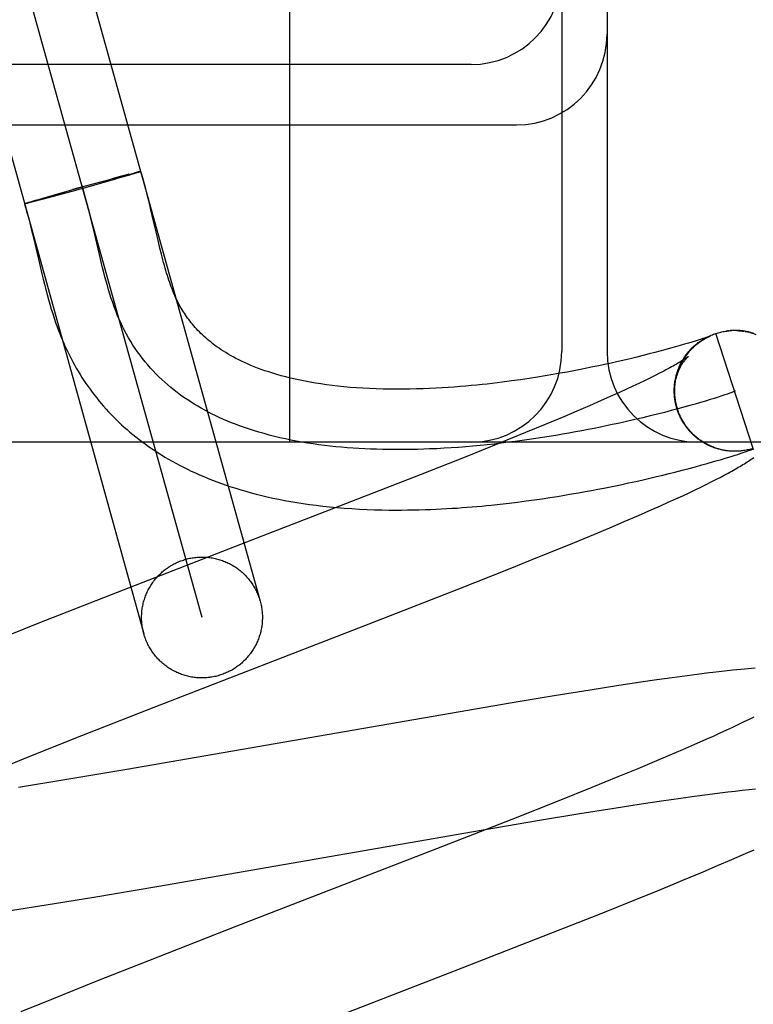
# Model space of a CAD drawing. Header units: inches. Extents: x 0 to 268, y 0 to 174.
# Tile 58 of 92: x 90.825 to 90.946, y 89.055 to 89.218. Entities that reach past the tile are written whole.
import ezdxf

# ---------------------------------------------------------------- set-up
doc = ezdxf.new("R2010")
doc.units = ezdxf.units.IN
doc.header["$LTSCALE"] = 14.749625
doc.header["$MEASUREMENT"] = 0
doc.linetypes.add('HIDDEN', pattern=[0.2, 0.1, -0.1])
doc.layers.add('DEFAULT_2', color=8, linetype='HIDDEN')

msp = doc.modelspace()

# ---------------------------------------------------------------- linework, layer by layer
at = {"layer": 'DEFAULT_2', "color": 8, "linetype": 'HIDDEN'}
for p, q in [((90.81387, 89.30483), (90.86477, 89.12178)), ((90.85514, 89.1191), (90.80424, 89.30214)), ((90.7946, 89.29947), (90.8455, 89.11642)), ((90.86969, 89.14812), (90.86969, 89.27312)), ((90.91469, 89.25812), (90.91469, 89.16312)), ((90.92219, 89.25812), (90.92219, 89.16312)), ((90.89969, 89.21062), (90.78969, 89.21062)), ((90.78969, 89.20062), (90.90719, 89.20062)), ((90.84302, 89.19245), (90.84185, 89.19214)), ((90.84311, 89.19232), (90.84206, 89.19201)), ((90.84294, 89.19242), (90.84361, 89.1926)), ((90.84375, 89.19251), (90.84311, 89.19232)), ((90.84358, 89.19259), (90.84399, 89.1927)), ((90.84411, 89.19262), (90.84366, 89.19248)), ((90.84422, 89.19275), (90.84397, 89.19269)), ((90.84435, 89.19269), (90.84403, 89.19259)), ((90.84444, 89.19281), (90.84422, 89.19275)), ((90.84448, 89.19273), (90.84427, 89.19267)), ((90.84457, 89.19284), (90.84439, 89.19279)), ((90.8446, 89.19277), (90.84448, 89.19273)), ((90.84462, 89.19285), (90.84452, 89.19282)), ((90.84471, 89.19281), (90.8446, 89.19277)), ((90.84473, 89.19287), (90.84462, 89.19285)), ((90.84475, 89.19282), (90.84466, 89.19279)), ((90.84477, 89.19288), (90.84469, 89.19286)), ((90.84481, 89.19289), (90.84473, 89.19287)), ((90.84485, 89.1929), (90.84478, 89.19288)), ((90.83727, 89.19089), (90.83372, 89.18991)), ((90.83756, 89.19073), (90.83398, 89.18973)), ((90.84083, 89.19165), (90.83539, 89.19012)), ((90.83711, 89.19085), (90.84009, 89.19166)), ((90.84196, 89.19217), (90.84004, 89.19165)), ((90.84206, 89.19201), (90.84033, 89.19151)), ((90.82878, 89.1885), (90.8311, 89.18917)), ((90.83074, 89.18907), (90.83532, 89.19036)), ((90.83417, 89.18978), (90.83109, 89.18894)), ((90.82583, 89.18761), (90.82588, 89.18763)), ((90.82586, 89.18762), (90.82592, 89.18764)), ((90.82589, 89.18763), (90.82596, 89.18765)), ((90.82593, 89.18764), (90.82601, 89.18767)), ((90.82598, 89.18766), (90.82606, 89.18769)), ((90.82606, 89.18769), (90.82617, 89.18772)), ((90.82619, 89.18765), (90.82608, 89.18762)), ((90.82614, 89.18771), (90.8263, 89.18776)), ((90.82633, 89.18768), (90.82617, 89.18764)), ((90.82626, 89.18775), (90.82648, 89.18782)), ((90.82651, 89.18773), (90.82629, 89.18767)), ((90.82644, 89.18781), (90.82673, 89.1879)), ((90.82677, 89.18779), (90.82648, 89.18772)), ((90.82669, 89.18788), (90.82712, 89.18801)), ((90.82716, 89.18789), (90.82673, 89.18778)), ((90.82706, 89.188), (90.82774, 89.1882)), ((90.82785, 89.18807), (90.82712, 89.18788)), ((90.82769, 89.18818), (90.82882, 89.18851)), ((90.8291, 89.1884), (90.82781, 89.18806)), ((90.83109, 89.18894), (90.82907, 89.18839)), ((90.84669, 89.18656), (90.84637, 89.1879)), ((90.84713, 89.18467), (90.84669, 89.18656)), ((90.8371, 89.18367), (90.83674, 89.18516)), ((90.84754, 89.18292), (90.84713, 89.18467)), ((90.82707, 89.18262), (90.82745, 89.18102)), ((90.83814, 89.17917), (90.8371, 89.18367)), ((90.84792, 89.18128), (90.84754, 89.18292)), ((90.82745, 89.18102), (90.82823, 89.17767)), ((90.84817, 89.18024), (90.84792, 89.18128)), ((90.84842, 89.17925), (90.84817, 89.18024)), ((90.82823, 89.17767), (90.82863, 89.17596)), ((90.8385, 89.17768), (90.83814, 89.17917)), ((90.94208, 89.16652), (90.94201, 89.16652)), ((90.94227, 89.16655), (90.94221, 89.16654)), ((90.94248, 89.16657), (90.94241, 89.16656)), ((90.94403, 89.16655), (90.94424, 89.16654)), ((90.94418, 89.16657), (90.94405, 89.16658)), ((90.94424, 89.16656), (90.94444, 89.16653)), ((90.94444, 89.16652), (90.94464, 89.16649)), ((90.94465, 89.16651), (90.94485, 89.16648)), ((90.94515, 89.16645), (90.94485, 89.16648)), ((90.94505, 89.16645), (90.94531, 89.16642)), ((90.93625, 89.16469), (90.93566, 89.16451)), ((90.93678, 89.16485), (90.93625, 89.16469)), ((90.93726, 89.165), (90.93678, 89.16485)), ((90.93767, 89.16513), (90.93726, 89.165)), ((90.93802, 89.16525), (90.93767, 89.16513)), ((90.93831, 89.16534), (90.93802, 89.16525)), ((90.9381, 89.16514), (90.93834, 89.16527)), ((90.93829, 89.16525), (90.93852, 89.16537)), ((90.93855, 89.16542), (90.93831, 89.16534)), ((90.93847, 89.16535), (90.9387, 89.16547)), ((90.93876, 89.1655), (90.93855, 89.16542)), ((90.93866, 89.16545), (90.93888, 89.16556)), ((90.93893, 89.16555), (90.93876, 89.1655)), ((90.93885, 89.16555), (90.93907, 89.16565)), ((90.93904, 89.16559), (90.93893, 89.16555)), ((90.93899, 89.16555), (90.93906, 89.16558)), ((90.93904, 89.16564), (90.93926, 89.16574)), ((90.93913, 89.16563), (90.93904, 89.16559)), ((90.9392, 89.16565), (90.93913, 89.16563)), ((90.93916, 89.16563), (90.93918, 89.16564)), ((90.93925, 89.16567), (90.9392, 89.16565)), ((90.9392, 89.16565), (90.93922, 89.16566)), ((90.93924, 89.16566), (90.93925, 89.16567)), ((90.93929, 89.16569), (90.93925, 89.16567)), ((90.93927, 89.16568), (90.93928, 89.16568)), ((90.93929, 89.16569), (90.9393, 89.16569)), ((90.9393, 89.16569), (90.9393, 89.16569)), ((90.93931, 89.16569), (90.93931, 89.16569)), ((90.93931, 89.16569), (90.93931, 89.16569)), ((90.9464, 89.14709), (90.94022, 89.16611)), ((90.93095, 89.16318), (90.9301, 89.16296)), ((90.93173, 89.16339), (90.93095, 89.16318)), ((90.93268, 89.16365), (90.93173, 89.16339)), ((90.93353, 89.16389), (90.93268, 89.16365)), ((90.93431, 89.16411), (90.93353, 89.16389)), ((90.93502, 89.16432), (90.93431, 89.16411)), ((90.93566, 89.16451), (90.93502, 89.16432)), ((90.92353, 89.16136), (90.92266, 89.16116)), ((90.92479, 89.16165), (90.92353, 89.16136)), ((90.92599, 89.16193), (90.92479, 89.16165)), ((90.92711, 89.1622), (90.92599, 89.16193)), ((90.92818, 89.16247), (90.92711, 89.1622)), ((90.92917, 89.16272), (90.92818, 89.16247)), ((90.9301, 89.16296), (90.92917, 89.16272)), ((90.91557, 89.15972), (90.91441, 89.15951)), ((90.91669, 89.15993), (90.91557, 89.15972)), ((90.91777, 89.16014), (90.91669, 89.15993)), ((90.91882, 89.16035), (90.91777, 89.16014)), ((90.91983, 89.16056), (90.91882, 89.16035)), ((90.92081, 89.16076), (90.91983, 89.16056)), ((90.92175, 89.16096), (90.92081, 89.16076)), ((90.92266, 89.16116), (90.92175, 89.16096)), ((90.93376, 89.15957), (90.93386, 89.1598)), ((90.93383, 89.15977), (90.93392, 89.15999)), ((90.9339, 89.15997), (90.93397, 89.16017)), ((90.9093, 89.15866), (90.90788, 89.15845)), ((90.91066, 89.15887), (90.9093, 89.15866)), ((90.91197, 89.15908), (90.91066, 89.15887)), ((90.91321, 89.1593), (90.91197, 89.15908)), ((90.91441, 89.15951), (90.91321, 89.1593)), ((90.92841, 89.15829), (90.92746, 89.15784)), ((90.9293, 89.15872), (90.92841, 89.15829)), ((90.93013, 89.15914), (90.9293, 89.15872)), ((90.9309, 89.15953), (90.93013, 89.15914)), ((90.9335, 89.15854), (90.93358, 89.1588)), ((90.93355, 89.15875), (90.93363, 89.159)), ((90.93359, 89.15896), (90.93368, 89.1592)), ((90.93365, 89.15916), (90.93373, 89.1594)), ((90.9337, 89.15937), (90.93379, 89.1596)), ((90.92539, 89.15687), (90.92427, 89.15636)), ((90.92645, 89.15736), (90.92539, 89.15687)), ((90.92746, 89.15784), (90.92645, 89.15736)), ((90.93333, 89.15641), (90.93333, 89.15664)), ((90.93333, 89.15618), (90.93333, 89.15654)), ((90.92124, 89.15501), (90.91927, 89.15415)), ((90.9231, 89.15583), (90.92124, 89.15501)), ((90.92427, 89.15636), (90.9231, 89.15583)), ((90.93336, 89.15572), (90.93333, 89.15601)), ((90.93334, 89.15595), (90.93334, 89.15634)), ((90.93338, 89.15548), (90.93334, 89.1558)), ((90.93341, 89.15525), (90.93339, 89.15551)), ((90.93344, 89.15501), (90.93342, 89.15531)), ((90.93849, 89.15492), (90.93767, 89.15468)), ((90.93925, 89.15515), (90.93849, 89.15492)), ((90.93995, 89.15537), (90.93925, 89.15515)), ((90.94059, 89.15557), (90.93995, 89.15537)), ((90.94117, 89.15576), (90.94059, 89.15557)), ((90.94168, 89.15593), (90.94117, 89.15576)), ((90.91719, 89.15325), (90.91501, 89.15233)), ((90.91927, 89.15415), (90.91719, 89.15325)), ((90.93282, 89.15333), (90.9317, 89.15304)), ((90.93389, 89.15362), (90.93282, 89.15333)), ((90.93368, 89.15392), (90.93352, 89.15458)), ((90.93377, 89.15369), (90.93368, 89.15392)), ((90.93383, 89.15349), (90.93373, 89.15372)), ((90.9339, 89.1533), (90.9338, 89.15352)), ((90.93397, 89.1531), (90.93386, 89.15333)), ((90.93491, 89.1539), (90.93389, 89.15362)), ((90.93588, 89.15417), (90.93491, 89.1539)), ((90.9368, 89.15443), (90.93588, 89.15417)), ((90.93767, 89.15468), (90.9368, 89.15443)), ((90.91501, 89.15233), (90.91193, 89.15104)), ((90.92809, 89.15215), (90.92681, 89.15185)), ((90.92934, 89.15245), (90.92809, 89.15215)), ((90.93054, 89.15275), (90.92934, 89.15245)), ((90.9317, 89.15304), (90.93054, 89.15275)), ((90.93404, 89.15291), (90.93393, 89.15313)), ((90.93412, 89.15272), (90.934, 89.15294)), ((90.9342, 89.15253), (90.93408, 89.15275)), ((90.93429, 89.15234), (90.93416, 89.15256)), ((90.93438, 89.15216), (90.93425, 89.15237)), ((90.93447, 89.15197), (90.93434, 89.15218)), ((90.93457, 89.15179), (90.93443, 89.152)), ((90.93467, 89.15161), (90.93453, 89.15182)), ((90.93477, 89.15143), (90.93463, 89.15164)), ((90.91193, 89.15104), (90.90869, 89.1497)), ((90.93488, 89.15126), (90.93474, 89.15146)), ((90.93499, 89.15108), (90.93484, 89.15128)), ((90.93511, 89.15091), (90.93496, 89.15111)), ((90.93523, 89.15074), (90.93507, 89.15094)), ((90.93535, 89.15058), (90.93519, 89.15077)), ((90.93548, 89.15041), (90.93531, 89.1506)), ((90.93561, 89.15025), (90.93544, 89.15043)), ((90.93574, 89.1501), (90.93557, 89.15027)), ((90.93587, 89.14994), (90.9357, 89.15011)), ((90.93601, 89.14979), (90.93584, 89.14996)), ((90.90869, 89.1497), (90.90441, 89.14796)), ((90.93615, 89.14964), (90.93597, 89.14981)), ((90.9363, 89.14949), (90.93612, 89.14965)), ((90.93645, 89.14935), (90.93626, 89.14951)), ((90.9366, 89.14921), (90.93641, 89.14936)), ((90.93675, 89.14907), (90.93656, 89.14922)), ((90.93691, 89.14894), (90.93672, 89.14908)), ((90.93707, 89.1488), (90.93687, 89.14895)), ((90.93723, 89.14868), (90.93703, 89.14882)), ((90.9374, 89.14855), (90.93719, 89.14869)), ((90.93756, 89.14843), (90.93736, 89.14856)), ((90.93773, 89.14831), (90.93753, 89.14844)), ((90.9379, 89.1482), (90.9377, 89.14833)), ((91.78969, 89.14812), (90.78969, 89.14812)), ((90.90441, 89.14796), (90.89897, 89.14577)), ((90.93808, 89.14809), (90.93787, 89.14821)), ((90.93825, 89.14798), (90.93804, 89.1481)), ((90.93843, 89.14788), (90.93822, 89.14799)), ((90.93861, 89.14778), (90.9384, 89.14789)), ((90.9388, 89.14769), (90.93858, 89.14779)), ((90.93898, 89.14759), (90.93877, 89.14769)), ((90.93917, 89.14751), (90.93895, 89.1476)), ((90.93936, 89.14742), (90.93914, 89.14751)), ((90.93955, 89.14734), (90.93933, 89.14743)), ((90.93974, 89.14727), (90.93952, 89.14735)), ((90.94002, 89.14719), (90.93974, 89.14727)), ((90.94018, 89.14713), (90.93993, 89.14719)), ((90.9413, 89.14681), (90.94109, 89.14685)), ((90.9446, 89.14668), (90.94439, 89.14666)), ((90.9448, 89.14671), (90.94459, 89.14668)), ((90.94548, 89.14666), (90.94568, 89.14673)), ((90.94568, 89.14673), (90.94586, 89.14679)), ((90.94586, 89.14679), (90.94604, 89.14686)), ((90.94604, 89.14686), (90.94621, 89.14692)), ((90.94621, 89.14692), (90.94638, 89.14698)), ((90.94638, 89.14698), (90.94648, 89.14702)), ((90.89897, 89.14577), (90.89126, 89.14272)), ((90.93964, 89.14484), (90.94041, 89.14506)), ((90.94041, 89.14506), (90.94112, 89.14527)), ((90.94112, 89.14527), (90.94176, 89.14546)), ((90.94176, 89.14546), (90.94235, 89.14564)), ((90.94245, 89.14665), (90.94233, 89.14666)), ((90.94235, 89.14564), (90.94289, 89.14581)), ((90.94273, 89.14662), (90.94252, 89.14663)), ((90.9428, 89.14662), (90.94254, 89.14663)), ((90.94268, 89.14663), (90.94257, 89.14664)), ((90.94289, 89.14581), (90.94338, 89.14596)), ((90.94323, 89.14661), (90.94312, 89.14661)), ((90.94356, 89.1466), (90.94335, 89.1466)), ((90.94338, 89.14596), (90.94382, 89.1461)), ((90.94377, 89.14661), (90.94357, 89.1466)), ((90.94369, 89.14661), (90.9436, 89.14661)), ((90.94397, 89.14662), (90.94376, 89.14661)), ((90.94385, 89.14662), (90.94377, 89.14661)), ((90.944, 89.14663), (90.94378, 89.14661)), ((90.94382, 89.1461), (90.94422, 89.14623)), ((90.94407, 89.14663), (90.944, 89.14663)), ((90.94422, 89.14623), (90.94458, 89.14635)), ((90.94458, 89.14635), (90.9449, 89.14646)), ((90.9449, 89.14646), (90.9452, 89.14656)), ((90.9452, 89.14656), (90.94548, 89.14666)), ((90.93341, 89.14316), (90.93463, 89.14347)), ((90.93463, 89.14347), (90.93578, 89.14377)), ((90.93578, 89.14377), (90.93686, 89.14406)), ((90.93686, 89.14406), (90.93786, 89.14434)), ((90.93786, 89.14434), (90.93878, 89.14459)), ((90.93878, 89.14459), (90.93964, 89.14484)), ((90.89126, 89.14272), (90.8789, 89.13789)), ((90.92697, 89.14163), (90.92816, 89.1419)), ((90.92816, 89.1419), (90.9293, 89.14216)), ((90.9293, 89.14216), (90.93039, 89.14242)), ((90.93039, 89.14242), (90.93144, 89.14267)), ((90.93144, 89.14267), (90.93245, 89.14292)), ((90.93245, 89.14292), (90.93341, 89.14316)), ((90.93941, 89.14153), (90.94018, 89.14192)), ((90.94018, 89.14192), (90.94091, 89.14229)), ((90.94091, 89.14229), (90.94158, 89.14265)), ((90.94158, 89.14265), (90.94222, 89.14299)), ((90.91961, 89.14013), (90.92064, 89.14032)), ((90.92064, 89.14032), (90.92163, 89.14052)), ((90.92163, 89.14052), (90.92306, 89.1408)), ((90.92306, 89.1408), (90.92443, 89.14108)), ((90.92443, 89.14108), (90.92573, 89.14136)), ((90.92573, 89.14136), (90.92697, 89.14163)), ((90.93578, 89.13975), (90.93678, 89.14023)), ((90.93678, 89.14023), (90.93772, 89.14068)), ((90.93772, 89.14068), (90.93859, 89.14111)), ((90.93859, 89.14111), (90.93941, 89.14153)), ((90.90878, 89.13838), (90.91013, 89.13857)), ((90.91013, 89.13857), (90.91144, 89.13876)), ((90.91144, 89.13876), (90.91272, 89.13895)), ((90.91272, 89.13895), (90.91396, 89.13914)), ((90.91396, 89.13914), (90.91516, 89.13934)), ((90.91516, 89.13934), (90.91633, 89.13954)), ((90.91633, 89.13954), (90.91746, 89.13974)), ((90.91746, 89.13974), (90.91855, 89.13993)), ((90.91855, 89.13993), (90.91961, 89.14013)), ((90.93233, 89.13816), (90.93356, 89.13872)), ((90.93356, 89.13872), (90.93471, 89.13925)), ((90.93471, 89.13925), (90.93578, 89.13975)), ((90.9045, 89.13786), (90.90597, 89.13803)), ((90.90597, 89.13803), (90.90739, 89.1382)), ((90.90739, 89.1382), (90.90878, 89.13838)), ((90.92739, 89.13597), (90.92962, 89.13695)), ((90.92962, 89.13695), (90.93102, 89.13757)), ((90.93102, 89.13757), (90.93233, 89.13816)), ((90.92505, 89.13497), (90.92739, 89.13597)), ((90.91932, 89.13256), (90.92265, 89.13395)), ((90.92265, 89.13395), (90.92505, 89.13497)), ((90.91584, 89.13112), (90.91932, 89.13256)), ((90.91131, 89.12928), (90.91584, 89.13112)), ((90.90562, 89.127), (90.91131, 89.12928)), ((90.89764, 89.12384), (90.90562, 89.127)), ((90.84009, 89.12285), (90.82794, 89.11808)), ((90.88283, 89.11807), (90.89764, 89.12384)), ((90.82794, 89.11808), (90.81935, 89.11466)), ((90.84722, 89.10427), (90.88283, 89.11807)), ((90.93547, 89.10945), (90.93299, 89.10912)), ((90.93709, 89.10966), (90.93547, 89.10945)), ((90.93867, 89.10986), (90.93709, 89.10966)), ((90.9402, 89.11005), (90.93867, 89.10986)), ((90.94166, 89.11021), (90.9402, 89.11005)), ((90.94304, 89.11036), (90.94166, 89.11021)), ((90.94434, 89.1105), (90.94304, 89.11036)), ((90.94556, 89.11061), (90.94434, 89.1105)), ((90.9467, 89.11072), (90.94556, 89.11061)), ((90.92414, 89.10783), (90.91939, 89.10709)), ((90.92779, 89.10837), (90.92414, 89.10783)), ((90.93043, 89.10876), (90.92779, 89.10837)), ((90.93299, 89.10912), (90.93043, 89.10876)), ((90.91342, 89.10613), (90.90613, 89.10492)), ((90.91939, 89.10709), (90.91342, 89.10613)), ((90.90613, 89.10492), (90.84267, 89.09393)), ((90.83523, 89.09956), (90.84722, 89.10427)), ((90.94395, 89.10138), (90.94298, 89.10092)), ((90.94485, 89.10182), (90.94395, 89.10138)), ((90.9457, 89.10224), (90.94485, 89.10182)), ((90.94649, 89.10263), (90.9457, 89.10224)), ((90.82682, 89.09621), (90.83523, 89.09956)), ((90.93974, 89.09943), (90.93856, 89.09889)), ((90.94088, 89.09994), (90.93974, 89.09943)), ((90.94196, 89.10044), (90.94088, 89.09994)), ((90.94298, 89.10092), (90.94196, 89.10044)), ((90.93668, 89.09806), (90.93468, 89.09719)), ((90.93856, 89.09889), (90.93668, 89.09806)), ((90.82075, 89.09376), (90.82682, 89.09621)), ((90.93258, 89.09629), (90.93037, 89.09535)), ((90.93468, 89.09719), (90.93258, 89.09629)), ((90.93037, 89.09535), (90.92727, 89.09406)), ((90.84267, 89.09393), (90.83245, 89.09221)), ((90.92727, 89.09406), (90.92399, 89.09271)), ((90.83245, 89.09221), (90.82477, 89.09097)), ((90.92399, 89.09271), (90.91968, 89.09096)), ((90.91968, 89.09096), (90.9142, 89.08876)), ((90.93666, 89.08953), (90.93882, 89.08982)), ((90.93882, 89.08982), (90.94086, 89.09008)), ((90.94086, 89.09008), (90.94216, 89.09023)), ((90.94216, 89.09023), (90.9434, 89.09038)), ((90.9434, 89.09038), (90.94458, 89.09051)), ((90.94458, 89.09051), (90.94571, 89.09063)), ((90.94571, 89.09063), (90.94678, 89.09074)), ((90.9142, 89.08876), (90.90644, 89.08569)), ((90.92337, 89.08756), (90.92782, 89.08825)), ((90.92782, 89.08825), (90.93119, 89.08876)), ((90.93119, 89.08876), (90.93439, 89.08922)), ((90.93439, 89.08922), (90.93666, 89.08953)), ((90.9107, 89.0855), (90.9177, 89.08666)), ((90.9177, 89.08666), (90.92337, 89.08756)), ((90.90644, 89.08569), (90.89296, 89.08043)), ((90.90007, 89.0837), (90.9107, 89.0855)), ((90.84767, 89.07459), (90.90007, 89.0837)), ((90.89296, 89.08043), (90.86074, 89.06795)), ((90.94284, 89.07903), (90.94509, 89.08002)), ((90.94509, 89.08002), (90.94653, 89.08066)), ((90.9405, 89.07803), (90.94284, 89.07903)), ((90.93472, 89.0756), (90.93808, 89.07701)), ((90.93808, 89.07701), (90.9405, 89.07803)), ((90.93122, 89.07416), (90.93472, 89.0756)), ((90.83723, 89.07283), (90.84767, 89.07459)), ((90.92666, 89.07231), (90.93122, 89.07416)), ((90.82932, 89.07154), (90.83723, 89.07283)), ((90.92093, 89.07002), (90.92666, 89.07231)), ((90.82273, 89.07049), (90.82932, 89.07154)), ((90.91291, 89.06685), (90.92093, 89.07002)), ((90.86074, 89.06795), (90.84626, 89.06228)), ((90.89694, 89.06062), (90.91291, 89.06685)), ((90.84626, 89.06228), (90.83758, 89.05884)), ((90.87125, 89.05068), (90.89694, 89.06062)), ((90.83758, 89.05884), (90.83023, 89.05588)), ((90.83023, 89.05588), (90.82514, 89.05381))]:
    msp.add_line(p, q, dxfattribs=at)
for points in [[(90.84499, 89.19292), (90.84499, 89.19291), (90.84498, 89.19291), (90.84497, 89.1929), (90.84496, 89.1929), (90.84494, 89.19289), (90.84492, 89.19288), (90.8449, 89.19287), (90.84487, 89.19286), (90.84483, 89.19285), (90.84479, 89.19284), (90.84475, 89.19282)], [(90.84501, 89.19292), (90.845, 89.19292), (90.84499, 89.19292), (90.84498, 89.19292), (90.84496, 89.19292), (90.84494, 89.19292), (90.84491, 89.19291), (90.84488, 89.19291), (90.84482, 89.19289)], [(90.84485, 89.1929), (90.84488, 89.19291), (90.84491, 89.19291), (90.84494, 89.19291), (90.84495, 89.19292), (90.84497, 89.19292), (90.84498, 89.19292), (90.84499, 89.19292), (90.84499, 89.19292)], [(90.84491, 89.19287), (90.84493, 89.19288), (90.84496, 89.19289), (90.84497, 89.1929), (90.84499, 89.19291), (90.845, 89.19291), (90.84501, 89.19292), (90.84501, 89.19292)], [(90.84637, 89.1879), (90.84619, 89.1886), (90.84601, 89.18932), (90.84582, 89.19007), (90.84561, 89.19083), (90.84539, 89.19162), (90.84516, 89.19243), (90.84501, 89.19292)], [(90.83674, 89.18516), (90.83656, 89.1859), (90.83636, 89.18672), (90.83614, 89.18754), (90.83592, 89.18834), (90.8357, 89.18914), (90.83547, 89.18994), (90.83522, 89.19072)], [(90.82572, 89.18756), (90.82572, 89.18756), (90.82573, 89.18757), (90.82574, 89.18757), (90.82576, 89.18758), (90.82578, 89.18759), (90.8258, 89.1876), (90.82583, 89.18761)], [(90.82583, 89.18757), (90.8258, 89.18756), (90.82577, 89.18756), (90.82576, 89.18756), (90.82574, 89.18756), (90.82573, 89.18756), (90.82572, 89.18756)], [(90.82573, 89.18756), (90.82574, 89.18757), (90.82575, 89.18757), (90.82576, 89.18758), (90.82578, 89.18759), (90.8258, 89.18759), (90.82582, 89.1876), (90.82585, 89.18761)], [(90.82592, 89.18759), (90.82588, 89.18758), (90.82585, 89.18757), (90.82582, 89.18757), (90.82579, 89.18756), (90.82577, 89.18756), (90.82576, 89.18756), (90.82575, 89.18756), (90.82574, 89.18756), (90.82573, 89.18756)], [(90.82573, 89.18756), (90.82591, 89.18698), (90.82611, 89.18631), (90.8263, 89.18562), (90.8265, 89.1849), (90.82669, 89.18416), (90.82688, 89.1834), (90.82707, 89.18262)], [(90.82611, 89.18763), (90.82603, 89.18761), (90.82598, 89.1876), (90.82593, 89.18759), (90.82589, 89.18758)], [(90.89281, 89.14699), (90.89184, 89.14695), (90.89086, 89.14692), (90.88988, 89.1469), (90.8889, 89.14688), (90.88792, 89.14688), (90.88694, 89.14688), (90.88596, 89.14689), (90.88499, 89.1469), (90.88402, 89.14693), (90.88305, 89.14697), (90.88208, 89.14701), (90.88111, 89.14706), (90.88015, 89.14712), (90.87919, 89.14719), (90.87823, 89.14728), (90.87728, 89.14737), (90.87633, 89.14747), (90.87539, 89.14758), (90.87445, 89.1477), (90.87352, 89.14783), (90.87259, 89.14797), (90.87167, 89.14813), (90.87075, 89.14829), (90.86984, 89.14847), (90.86894, 89.14866), (90.86804, 89.14886), (90.86716, 89.14907), (90.86628, 89.14929), (90.8654, 89.14953), (90.86454, 89.14977), (90.86368, 89.15003), (90.86283, 89.15031), (90.86199, 89.15059), (90.86133, 89.15083), (90.86066, 89.15108), (90.86001, 89.15134), (90.85936, 89.15161), (90.85872, 89.15188), (90.85808, 89.15217), (90.85745, 89.15246), (90.85683, 89.15276), (90.85622, 89.15307), (90.85561, 89.1534), (90.85501, 89.15373), (90.85442, 89.15407), (90.85384, 89.15442), (90.85326, 89.15478), (90.85269, 89.15515), (90.85214, 89.15553), (90.85159, 89.15592), (90.85105, 89.15632), (90.85051, 89.15673), (90.84999, 89.15715), (90.84948, 89.15758), (90.84897, 89.15802), (90.84848, 89.15847), (90.84799, 89.15894), (90.84752, 89.15941), (90.84705, 89.1599), (90.8466, 89.16039), (90.84615, 89.1609), (90.84572, 89.16142), (90.84529, 89.16195), (90.84488, 89.16249), (90.84448, 89.16305), (90.84409, 89.16361), (90.84371, 89.16419), (90.84334, 89.16478), (90.84299, 89.16538), (90.84264, 89.16599), (90.84231, 89.16661), (90.84199, 89.16725), (90.84168, 89.1679), (90.84138, 89.16856), (90.84111, 89.16921), (90.84085, 89.16987), (90.84059, 89.17054), (90.84035, 89.17122), (90.84012, 89.17191), (90.83989, 89.17261), (90.83968, 89.17332), (90.83947, 89.17403), (90.83926, 89.17475), (90.83907, 89.17548), (90.83887, 89.17621), (90.83869, 89.17695), (90.8385, 89.17768)], [(90.90788, 89.15845), (90.90638, 89.15824), (90.90561, 89.15814), (90.90482, 89.15804), (90.90402, 89.15794), (90.90319, 89.15784), (90.90235, 89.15774), (90.90149, 89.15765), (90.90061, 89.15756), (90.89971, 89.15747), (90.89879, 89.15739), (90.89785, 89.15731), (90.89688, 89.15724), (90.8959, 89.15717), (90.89489, 89.1571), (90.89386, 89.15704), (90.89281, 89.15699), (90.89174, 89.15695), (90.89066, 89.15692), (90.88956, 89.15689), (90.88846, 89.15688), (90.88734, 89.15688), (90.88622, 89.15688), (90.8851, 89.1569), (90.88398, 89.15694), (90.88288, 89.15698), (90.88178, 89.15704), (90.88071, 89.15711), (90.87966, 89.15719), (90.87864, 89.15728), (90.87765, 89.15738), (90.87668, 89.1575), (90.87574, 89.15762), (90.87483, 89.15775), (90.87393, 89.15789), (90.87305, 89.15804), (90.87219, 89.1582), (90.87136, 89.15837), (90.87055, 89.15854), (90.86976, 89.15873), (90.86899, 89.15892), (90.86826, 89.15911), (90.86754, 89.15931), (90.86686, 89.15952), (90.86619, 89.15973), (90.86556, 89.15994), (90.86494, 89.16016), (90.86435, 89.16038), (90.86377, 89.1606), (90.86322, 89.16083), (90.86269, 89.16106), (90.86218, 89.16129), (90.86168, 89.16152), (90.86121, 89.16175), (90.86075, 89.16199), (90.86031, 89.16222), (90.85988, 89.16246), (90.85947, 89.1627), (90.85908, 89.16293), (90.85869, 89.16317), (90.85832, 89.16342), (90.85796, 89.16366), (90.85761, 89.1639), (90.85728, 89.16414), (90.85695, 89.16439), (90.85663, 89.16464), (90.85633, 89.16488), (90.85603, 89.16513), (90.85575, 89.16538), (90.85547, 89.16562), (90.85521, 89.16587), (90.85495, 89.16612), (90.8547, 89.16637), (90.85446, 89.16662), (90.85422, 89.16687), (90.85399, 89.16712), (90.85377, 89.16738), (90.85356, 89.16763), (90.85335, 89.16788), (90.85315, 89.16814), (90.85295, 89.1684), (90.85276, 89.16865), (90.85258, 89.16891), (90.8524, 89.16917), (90.85222, 89.16944), (90.85205, 89.16971), (90.85188, 89.16999), (90.8517, 89.17027), (90.85154, 89.17056), (90.85138, 89.17085), (90.85123, 89.17114), (90.85108, 89.17142), (90.85095, 89.17169), (90.85082, 89.17197), (90.85069, 89.17224), (90.85056, 89.17253), (90.85043, 89.17283), (90.85031, 89.17314), (90.85018, 89.17347), (90.85005, 89.17381), (90.84992, 89.17417), (90.84979, 89.17453), (90.84966, 89.1749), (90.84954, 89.17529), (90.84941, 89.17569), (90.84928, 89.17609), (90.84916, 89.17651), (90.84904, 89.17694), (90.84891, 89.17738), (90.84879, 89.17783), (90.84866, 89.1783), (90.84854, 89.17877), (90.84842, 89.17925)], [(90.82863, 89.17596), (90.82884, 89.17511), (90.82905, 89.17425), (90.82927, 89.17341), (90.82949, 89.17257), (90.82972, 89.17175), (90.82995, 89.17094), (90.83019, 89.17015), (90.83043, 89.16939), (90.83067, 89.16864), (90.83091, 89.16792), (90.83116, 89.16723), (90.8314, 89.16657), (90.83165, 89.16594), (90.83189, 89.16534), (90.83214, 89.16475), (90.83239, 89.16417), (90.83265, 89.16361), (90.83291, 89.16305), (90.83318, 89.1625), (90.83346, 89.16196), (90.83374, 89.16142), (90.83403, 89.16089), (90.83433, 89.16037), (90.83463, 89.15985), (90.83495, 89.15934), (90.83526, 89.15883), (90.83559, 89.15833), (90.83592, 89.15783), (90.83627, 89.15734), (90.83661, 89.15686), (90.83697, 89.15638), (90.83733, 89.1559), (90.8377, 89.15543), (90.83808, 89.15497), (90.83846, 89.15451), (90.83885, 89.15405), (90.83925, 89.1536), (90.83966, 89.15316), (90.84008, 89.15272), (90.8405, 89.15229), (90.84093, 89.15186), (90.84137, 89.15143), (90.84182, 89.15101), (90.84227, 89.1506), (90.84273, 89.15019), (90.84321, 89.14979), (90.84369, 89.14939), (90.84418, 89.14899), (90.84467, 89.1486), (90.84518, 89.14821), (90.8457, 89.14783), (90.84623, 89.14746), (90.84676, 89.14709), (90.84731, 89.14672), (90.84786, 89.14636), (90.84843, 89.146), (90.84901, 89.14565), (90.8496, 89.1453), (90.8502, 89.14496), (90.85081, 89.14462), (90.85143, 89.14429), (90.85206, 89.14397), (90.85271, 89.14364), (90.85337, 89.14333), (90.85404, 89.14302), (90.85473, 89.14271), (90.85543, 89.14241), (90.85614, 89.14212), (90.85687, 89.14183), (90.85761, 89.14155), (90.85837, 89.14127), (90.85914, 89.141), (90.85993, 89.14074), (90.86073, 89.14048), (90.86156, 89.14023), (90.8624, 89.13998), (90.86325, 89.13975), (90.86413, 89.13952), (90.86503, 89.13929), (90.86594, 89.13908), (90.86688, 89.13887), (90.86784, 89.13867), (90.86882, 89.13848), (90.86982, 89.1383), (90.87083, 89.13813), (90.87187, 89.13797), (90.87293, 89.13782), (90.87401, 89.13767), (90.87512, 89.13754), (90.87626, 89.13742), (90.87745, 89.13731), (90.87868, 89.1372), (90.87994, 89.13711), (90.88121, 89.13704), (90.88248, 89.13698), (90.88372, 89.13693), (90.88491, 89.1369), (90.88605, 89.13688), (90.88713, 89.13688), (90.88816, 89.13688), (90.88917, 89.13689), (90.89015, 89.1369), (90.89111, 89.13692), (90.89206, 89.13695), (90.89299, 89.13698), (90.8939, 89.13702), (90.89479, 89.13707), (90.89567, 89.13711), (90.89653, 89.13717), (90.89738, 89.13722), (90.89822, 89.13728), (90.89904, 89.13734), (90.89985, 89.13741), (90.90066, 89.13748), (90.90145, 89.13755), (90.90223, 89.13762), (90.903, 89.1377), (90.9045, 89.13786)], [(90.94022, 89.16611), (90.94041, 89.16617), (90.94061, 89.16623), (90.9408, 89.16628), (90.941, 89.16633), (90.9412, 89.16637), (90.9414, 89.16641), (90.9416, 89.16644), (90.9418, 89.16648), (90.942, 89.1665), (90.94221, 89.16653), (90.94241, 89.16655)], [(90.94022, 89.16611), (90.94041, 89.16617), (90.94061, 89.16623), (90.94081, 89.16628), (90.941, 89.16633), (90.9412, 89.16638), (90.9414, 89.16642), (90.9416, 89.16645), (90.9418, 89.16649), (90.94197, 89.16651)], [(90.942, 89.16652), (90.94221, 89.16654), (90.94241, 89.16656), (90.94261, 89.16658), (90.94282, 89.16659)], [(90.94271, 89.16658), (90.94263, 89.16658), (90.94256, 89.16657)], [(90.94297, 89.1666), (90.94288, 89.16659), (90.94279, 89.16659)], [(90.94315, 89.1666), (90.94306, 89.1666), (90.94282, 89.16659)], [(90.94336, 89.16661), (90.94325, 89.16661), (90.94302, 89.1666)], [(90.94357, 89.1666), (90.94346, 89.16661), (90.94322, 89.1666)], [(90.94393, 89.16659), (90.94381, 89.1666), (90.94369, 89.1666), (90.94343, 89.1666)], [(90.94363, 89.16659), (90.94384, 89.16659), (90.94404, 89.16657)], [(90.94458, 89.16653), (90.94444, 89.16655), (90.94431, 89.16656), (90.94404, 89.16657)], [(90.945, 89.16647), (90.94486, 89.1665), (90.94472, 89.16652), (90.94444, 89.16653)], [(90.94525, 89.16641), (90.94545, 89.16637), (90.94565, 89.16632)], [(90.94578, 89.16631), (90.94562, 89.16635), (90.94546, 89.16639), (90.94531, 89.16642)], [(90.94644, 89.16613), (90.94627, 89.16618), (90.94611, 89.16623), (90.94594, 89.16627), (90.94565, 89.16632)], [(90.94585, 89.16627), (90.94604, 89.16622), (90.94624, 89.16616), (90.94643, 89.1661), (90.94662, 89.16603), (90.94682, 89.16596)], [(90.93389, 89.15349), (90.93384, 89.15367), (90.93378, 89.15388), (90.93372, 89.15409), (90.93367, 89.1543), (90.93362, 89.15452), (90.93358, 89.15474), (90.93354, 89.15495), (90.9335, 89.15517), (90.93347, 89.15539), (90.93345, 89.15561), (90.93343, 89.15583), (90.93342, 89.15605), (90.93341, 89.15627), (90.9334, 89.15649), (90.9334, 89.15671), (90.93341, 89.15693), (90.93342, 89.15716), (90.93343, 89.15738), (90.93345, 89.1576), (90.93348, 89.15782), (90.9335, 89.15803), (90.93354, 89.15825), (90.93358, 89.15847), (90.93362, 89.15869), (90.93367, 89.1589), (90.93372, 89.15911), (90.93378, 89.15933), (90.93384, 89.15954), (90.93391, 89.15975), (90.93398, 89.15996), (90.93406, 89.16016), (90.93414, 89.16037), (90.93423, 89.16057), (90.93432, 89.16077), (90.93441, 89.16097), (90.9345, 89.16116), (90.9346, 89.16135), (90.93471, 89.16153), (90.93481, 89.16171), (90.93491, 89.16188), (90.93502, 89.16205), (90.93512, 89.16221), (90.93523, 89.16236), (90.93534, 89.1625), (90.93544, 89.16265), (90.93555, 89.16278), (90.93565, 89.16291), (90.93576, 89.16304), (90.93586, 89.16316), (90.93597, 89.16328), (90.93607, 89.1634), (90.93618, 89.16351), (90.93628, 89.16361), (90.93638, 89.16371), (90.93648, 89.16381), (90.93658, 89.16391), (90.93668, 89.164), (90.93678, 89.16409), (90.93688, 89.16417), (90.93697, 89.16425), (90.93707, 89.16433), (90.93716, 89.1644), (90.93725, 89.16447), (90.93734, 89.16454), (90.93743, 89.16461), (90.93751, 89.16467), (90.93759, 89.16473), (90.93767, 89.16478), (90.93775, 89.16484), (90.93782, 89.16489), (90.93789, 89.16493), (90.93796, 89.16498), (90.93803, 89.16502), (90.93809, 89.16506), (90.93815, 89.1651), (90.93821, 89.16513), (90.93826, 89.16516), (90.93832, 89.16519), (90.93837, 89.16522), (90.93842, 89.16525), (90.93846, 89.16528), (90.93851, 89.16531), (90.93856, 89.16533), (90.9386, 89.16536), (90.93865, 89.16538), (90.93869, 89.1654), (90.93873, 89.16542), (90.93877, 89.16545), (90.93881, 89.16547), (90.93885, 89.16549), (90.93889, 89.1655), (90.93893, 89.16552), (90.93896, 89.16554), (90.93899, 89.16555)], [(90.934, 89.16019), (90.93407, 89.16038), (90.93415, 89.16057), (90.93424, 89.16076), (90.93432, 89.16095), (90.93441, 89.16113), (90.93451, 89.16131), (90.93461, 89.1615), (90.93471, 89.16168), (90.93482, 89.16185), (90.93493, 89.16203), (90.93504, 89.1622), (90.93516, 89.16237), (90.93528, 89.16254), (90.9354, 89.1627), (90.93553, 89.16287), (90.93566, 89.16303), (90.9358, 89.16318), (90.93593, 89.16334), (90.93607, 89.16349), (90.93622, 89.16364), (90.93636, 89.16378), (90.93651, 89.16392), (90.93667, 89.16406), (90.93682, 89.1642), (90.93698, 89.16433), (90.93714, 89.16446), (90.9373, 89.16459), (90.93747, 89.16471), (90.93764, 89.16483), (90.93781, 89.16495), (90.93798, 89.16506), (90.93816, 89.16517)], [(90.93471, 89.1617), (90.93482, 89.16188), (90.93493, 89.16206), (90.93505, 89.16224), (90.93517, 89.16241), (90.9353, 89.16258), (90.93543, 89.16275), (90.93556, 89.16292), (90.93569, 89.16308), (90.93583, 89.16324), (90.93598, 89.1634), (90.93612, 89.16355), (90.93627, 89.1637), (90.93642, 89.16385), (90.93658, 89.16399), (90.93674, 89.16413), (90.9369, 89.16427), (90.93706, 89.16441), (90.93723, 89.16454), (90.9374, 89.16466), (90.93757, 89.16479), (90.93775, 89.16491), (90.93792, 89.16502), (90.9381, 89.16514)], [(90.93906, 89.16558), (90.93911, 89.16561), (90.93914, 89.16562)], [(90.93923, 89.16573), (90.93942, 89.16581), (90.93962, 89.16589), (90.93982, 89.16597)], [(90.93983, 89.16597), (90.94002, 89.16604), (90.94022, 89.16611)], [(90.93561, 89.16227), (90.93561, 89.16227), (90.9356, 89.16226), (90.93558, 89.16224), (90.93555, 89.16222), (90.93552, 89.1622), (90.93547, 89.16216), (90.93542, 89.16212), (90.93535, 89.16208), (90.93528, 89.16202), (90.93519, 89.16196), (90.9351, 89.1619), (90.93499, 89.16183), (90.93486, 89.16175), (90.93473, 89.16166), (90.93458, 89.16157), (90.93441, 89.16146), (90.93423, 89.16136), (90.93404, 89.16124), (90.93383, 89.16112), (90.93361, 89.16099), (90.93337, 89.16085), (90.93311, 89.16071), (90.93284, 89.16056), (90.93256, 89.1604), (90.93226, 89.16024), (90.93194, 89.16007), (90.93161, 89.15989), (90.93126, 89.15971), (90.9309, 89.15953)], [(90.93334, 89.15686), (90.93335, 89.15708), (90.93337, 89.1573), (90.93339, 89.15751), (90.93342, 89.15773), (90.93345, 89.15793), (90.93349, 89.15813), (90.93353, 89.15833), (90.93357, 89.15852), (90.93362, 89.15871), (90.93367, 89.15889), (90.93372, 89.15907), (90.93378, 89.15924), (90.93384, 89.15941), (90.93389, 89.15957), (90.93395, 89.15972), (90.93402, 89.15987), (90.93408, 89.16002), (90.93414, 89.16016), (90.93421, 89.1603), (90.93427, 89.16043), (90.93434, 89.16056), (90.93441, 89.16068), (90.93447, 89.1608), (90.93454, 89.16091), (90.9346, 89.16102), (90.93467, 89.16112), (90.93474, 89.16122), (90.9348, 89.16131), (90.93486, 89.1614), (90.93493, 89.16149), (90.93499, 89.16157), (90.93505, 89.16165), (90.9351, 89.16172), (90.93516, 89.16179), (90.93522, 89.16186), (90.93527, 89.16192), (90.93532, 89.16197), (90.93536, 89.16203), (90.93541, 89.16207), (90.93545, 89.16211), (90.93549, 89.16215), (90.93552, 89.16218), (90.93555, 89.16221), (90.93557, 89.16223), (90.93559, 89.16225), (90.9356, 89.16226), (90.93561, 89.16227)], [(90.93333, 89.15664), (90.93332, 89.15707), (90.93333, 89.15728), (90.93335, 89.15749), (90.93337, 89.1577), (90.9334, 89.15792), (90.93343, 89.15813), (90.93346, 89.15833), (90.9335, 89.15854)], [(90.93333, 89.15654), (90.93334, 89.15675), (90.93334, 89.15696), (90.93335, 89.15716), (90.93336, 89.15737), (90.93338, 89.15758), (90.9334, 89.15778), (90.93343, 89.15799), (90.93346, 89.15819), (90.9335, 89.1584), (90.93353, 89.1586)], [(90.93333, 89.15601), (90.93332, 89.15622), (90.93331, 89.15643), (90.93331, 89.15665), (90.93331, 89.15686)], [(90.94331, 89.1566), (90.94335, 89.15661), (90.94338, 89.15661), (90.9434, 89.1566), (90.9434, 89.15659), (90.94339, 89.15658), (90.94336, 89.15656), (90.94333, 89.15654), (90.94327, 89.15651), (90.94319, 89.15648), (90.94309, 89.15643), (90.94297, 89.15639), (90.94284, 89.15634), (90.94269, 89.15628), (90.94252, 89.15622), (90.94234, 89.15615), (90.94214, 89.15608), (90.94192, 89.15601), (90.94168, 89.15593)], [(90.93339, 89.15551), (90.93337, 89.15572), (90.93336, 89.15592), (90.93335, 89.15613)], [(90.93348, 89.15475), (90.93345, 89.15496), (90.93341, 89.15517), (90.93339, 89.15538), (90.93336, 89.15559)], [(90.93352, 89.15458), (90.93348, 89.15478), (90.93344, 89.15501)], [(90.93371, 89.15389), (90.93366, 89.15409), (90.93361, 89.15429), (90.93356, 89.15449), (90.93352, 89.15469), (90.93348, 89.1549), (90.93345, 89.1551)], [(90.93985, 89.14725), (90.93968, 89.14732), (90.93951, 89.14739), (90.93934, 89.14746), (90.93916, 89.14754), (90.93898, 89.14763), (90.9388, 89.14772), (90.93861, 89.14782), (90.93842, 89.14793), (90.93824, 89.14804), (90.93805, 89.14815), (90.93787, 89.14827), (90.93769, 89.14839), (90.93751, 89.14852), (90.93734, 89.14865), (90.93717, 89.14878), (90.937, 89.14892), (90.93684, 89.14906), (90.93667, 89.1492), (90.93651, 89.14935), (90.93636, 89.1495), (90.93621, 89.14965), (90.93606, 89.14981), (90.93591, 89.14997), (90.93577, 89.15013), (90.93563, 89.1503), (90.9355, 89.15047), (90.93537, 89.15064), (90.93524, 89.15082), (90.93512, 89.151), (90.935, 89.15118), (90.93488, 89.15136), (90.93477, 89.15155), (90.93466, 89.15174), (90.93456, 89.15193), (90.93446, 89.15212), (90.93436, 89.15232), (90.93427, 89.15251), (90.93419, 89.15271), (90.9341, 89.15291), (90.93403, 89.15312), (90.93395, 89.15332), (90.93389, 89.15349)], [(90.92681, 89.15185), (90.92496, 89.15143), (90.92402, 89.15122), (90.92305, 89.15102), (90.92207, 89.15081), (90.92108, 89.1506), (90.92007, 89.1504), (90.91904, 89.1502), (90.918, 89.15), (90.91695, 89.14981), (90.91589, 89.14961), (90.91481, 89.14942), (90.91372, 89.14924), (90.91262, 89.14906), (90.91152, 89.14888), (90.9104, 89.14871), (90.90927, 89.14855), (90.90813, 89.14839), (90.90699, 89.14823), (90.90583, 89.14809), (90.90467, 89.14795), (90.90351, 89.14781), (90.90234, 89.14769), (90.90116, 89.14757), (90.89998, 89.14746), (90.89879, 89.14736), (90.8976, 89.14726), (90.89641, 89.14718), (90.89521, 89.1471), (90.89401, 89.14704), (90.89281, 89.14699)], [(90.94032, 89.14706), (90.9401, 89.14713), (90.9399, 89.1472), (90.93971, 89.14727)], [(90.94096, 89.1469), (90.94072, 89.14695), (90.94052, 89.147), (90.94032, 89.14706)], [(90.94081, 89.14694), (90.94065, 89.14699), (90.9405, 89.14703), (90.94034, 89.14708)], [(90.94139, 89.14681), (90.94112, 89.14685), (90.94092, 89.14689)], [(90.94125, 89.14684), (90.9411, 89.14687), (90.94096, 89.1469)], [(90.94257, 89.14664), (90.94234, 89.14665), (90.94213, 89.14667), (90.94193, 89.1467), (90.94172, 89.14673), (90.94152, 89.14676), (90.94132, 89.1468)], [(90.94181, 89.14673), (90.94167, 89.14675), (90.94153, 89.14678)], [(90.9422, 89.14668), (90.94207, 89.14669), (90.94194, 89.14671)], [(90.94465, 89.14669), (90.94457, 89.14668), (90.94452, 89.14667)], [(90.9464, 89.14709), (90.94621, 89.14703), (90.94601, 89.14697), (90.94581, 89.14692), (90.94561, 89.14687), (90.94541, 89.14682), (90.94521, 89.14678), (90.945, 89.14675), (90.9448, 89.14671)], [(90.94222, 89.14299), (90.94253, 89.14316), (90.94282, 89.14333), (90.94311, 89.14349), (90.94339, 89.14365), (90.94366, 89.1438), (90.94392, 89.14396), (90.94418, 89.14411), (90.94444, 89.14426), (90.94468, 89.14441), (90.94492, 89.14455), (90.94516, 89.1447), (90.94539, 89.14485), (90.94562, 89.14499), (90.94584, 89.14513), (90.94606, 89.14528), (90.94627, 89.14542), (90.94649, 89.14556)], [(90.9436, 89.14661), (90.94336, 89.1466), (90.94316, 89.1466), (90.94295, 89.14661), (90.94275, 89.14662)], [(90.94302, 89.14661), (90.94291, 89.14662), (90.9428, 89.14662)], [(90.94351, 89.14661), (90.94342, 89.14661), (90.94332, 89.14661)], [(90.94437, 89.14666), (90.94419, 89.14664), (90.94398, 89.14662)], [(90.94431, 89.14665), (90.94426, 89.14665), (90.94419, 89.14664), (90.94413, 89.14664)], [(90.94447, 89.14667), (90.94442, 89.14666), (90.94437, 89.14666)], [(90.8789, 89.13789), (90.86253, 89.13155), (90.84009, 89.12285)], [(90.85246, 89.12874), (90.85266, 89.12879), (90.85287, 89.12884), (90.85308, 89.12889), (90.85328, 89.12893), (90.85349, 89.12897), (90.8537, 89.129), (90.85391, 89.12903), (90.85412, 89.12905), (90.85433, 89.12907), (90.85455, 89.12908), (90.85476, 89.12909), (90.85497, 89.1291), (90.85518, 89.1291), (90.8554, 89.1291), (90.85561, 89.12909), (90.85582, 89.12908), (90.85603, 89.12906), (90.85624, 89.12904), (90.85645, 89.12901), (90.85666, 89.12898), (90.85687, 89.12895), (90.85708, 89.12891), (90.85729, 89.12887), (90.8575, 89.12882), (90.8577, 89.12877), (90.85791, 89.12871), (90.85811, 89.12865), (90.85831, 89.12858), (90.85851, 89.12851), (90.85871, 89.12844), (90.85891, 89.12836), (90.8591, 89.12828), (90.8593, 89.12819), (90.85949, 89.1281), (90.85968, 89.12801), (90.85987, 89.12791), (90.86005, 89.12781), (90.86024, 89.1277), (90.86042, 89.12759), (90.8606, 89.12748), (90.86077, 89.12736), (90.86095, 89.12724), (90.86112, 89.12711), (90.86129, 89.12698), (90.86145, 89.12685), (90.86162, 89.12672), (90.86178, 89.12658), (90.86194, 89.12643), (90.86209, 89.12629), (90.86224, 89.12614), (90.86239, 89.12599), (90.86253, 89.12583), (90.86267, 89.12567), (90.86281, 89.12551), (90.86295, 89.12535), (90.86308, 89.12518), (90.8632, 89.12501), (90.86333, 89.12484), (90.86345, 89.12466), (90.86356, 89.12448), (90.86368, 89.1243), (90.86378, 89.12412), (90.86389, 89.12394), (90.86399, 89.12375), (90.86409, 89.12356), (90.86418, 89.12337), (90.86427, 89.12318), (90.86435, 89.12298), (90.86443, 89.12279), (90.86451, 89.12259), (90.86458, 89.12239), (90.86465, 89.12219), (90.86471, 89.12198), (90.86477, 89.12178)], [(90.8455, 89.11642), (90.84545, 89.11663), (90.8454, 89.11683), (90.84535, 89.11704), (90.84531, 89.11725), (90.84527, 89.11746), (90.84524, 89.11767), (90.84521, 89.11788), (90.84519, 89.11809), (90.84517, 89.1183), (90.84515, 89.11851), (90.84514, 89.11873), (90.84514, 89.11894), (90.84514, 89.11915), (90.84514, 89.11936), (90.84515, 89.11957), (90.84516, 89.11979), (90.84518, 89.12), (90.8452, 89.12021), (90.84522, 89.12042), (90.84525, 89.12063), (90.84529, 89.12084), (90.84533, 89.12105), (90.84537, 89.12126), (90.84542, 89.12146), (90.84547, 89.12167), (90.84553, 89.12187), (90.84559, 89.12208), (90.84565, 89.12228), (90.84572, 89.12248), (90.8458, 89.12268), (90.84587, 89.12287), (90.84596, 89.12307), (90.84604, 89.12326), (90.84613, 89.12346), (90.84623, 89.12365), (90.84633, 89.12383), (90.84643, 89.12402), (90.84654, 89.1242), (90.84665, 89.12439), (90.84676, 89.12456), (90.84688, 89.12474), (90.847, 89.12491), (90.84712, 89.12509), (90.84725, 89.12525), (90.84739, 89.12542), (90.84752, 89.12558), (90.84766, 89.12574), (90.8478, 89.1259), (90.84795, 89.12606), (90.8481, 89.12621), (90.84825, 89.12635), (90.84841, 89.1265), (90.84856, 89.12664), (90.84873, 89.12678), (90.84889, 89.12691), (90.84906, 89.12704), (90.84923, 89.12717), (90.8494, 89.12729), (90.84958, 89.12741), (90.84975, 89.12753), (90.84993, 89.12764), (90.85012, 89.12775), (90.8503, 89.12785), (90.85049, 89.12796), (90.85068, 89.12805), (90.85087, 89.12814), (90.85106, 89.12823), (90.85125, 89.12832), (90.85145, 89.1284), (90.85165, 89.12847), (90.85185, 89.12855), (90.85205, 89.12861), (90.85225, 89.12868), (90.85246, 89.12874)], [(90.86477, 89.12178), (90.86482, 89.12158), (90.86487, 89.12137), (90.86492, 89.12116), (90.86496, 89.12095), (90.865, 89.12075), (90.86503, 89.12054), (90.86506, 89.12033), (90.86508, 89.12011), (90.8651, 89.1199), (90.86512, 89.11969), (90.86513, 89.11948), (90.86513, 89.11927), (90.86514, 89.11905), (90.86513, 89.11884), (90.86512, 89.11863), (90.86511, 89.11842), (90.8651, 89.11821), (90.86507, 89.118), (90.86505, 89.11779), (90.86502, 89.11758), (90.86498, 89.11737), (90.86494, 89.11716), (90.8649, 89.11695), (90.86485, 89.11674), (90.8648, 89.11654), (90.86474, 89.11633), (90.86468, 89.11613), (90.86462, 89.11593), (90.86455, 89.11573), (90.86447, 89.11553), (90.8644, 89.11533), (90.86431, 89.11513), (90.86423, 89.11494), (90.86414, 89.11475), (90.86404, 89.11456), (90.86394, 89.11437), (90.86384, 89.11418), (90.86374, 89.114), (90.86363, 89.11382), (90.86351, 89.11364), (90.86339, 89.11346), (90.86327, 89.11329), (90.86315, 89.11312), (90.86302, 89.11295), (90.86289, 89.11278), (90.86275, 89.11262), (90.86261, 89.11246), (90.86247, 89.1123), (90.86232, 89.11215), (90.86217, 89.112), (90.86202, 89.11185), (90.86186, 89.11171), (90.86171, 89.11156), (90.86154, 89.11143), (90.86138, 89.11129), (90.86121, 89.11116), (90.86104, 89.11103), (90.86087, 89.11091), (90.8607, 89.11079), (90.86052, 89.11068), (90.86034, 89.11056), (90.86016, 89.11045), (90.85997, 89.11035), (90.85978, 89.11025), (90.85959, 89.11015), (90.8594, 89.11006), (90.85921, 89.10997), (90.85902, 89.10989), (90.85882, 89.10981), (90.85862, 89.10973), (90.85842, 89.10966), (90.85822, 89.10959), (90.85802, 89.10953), (90.85781, 89.10947)], [(90.85781, 89.10947), (90.85761, 89.10941), (90.8574, 89.10936), (90.8572, 89.10932), (90.85699, 89.10928), (90.85678, 89.10924), (90.85657, 89.10921), (90.85636, 89.10918), (90.85615, 89.10915), (90.85594, 89.10914), (90.85572, 89.10912), (90.85551, 89.10911), (90.8553, 89.1091), (90.85509, 89.1091), (90.85488, 89.10911), (90.85466, 89.10911), (90.85445, 89.10913), (90.85424, 89.10914), (90.85403, 89.10916), (90.85382, 89.10919), (90.85361, 89.10922), (90.8534, 89.10925), (90.85319, 89.10929), (90.85298, 89.10934), (90.85278, 89.10939), (90.85257, 89.10944), (90.85237, 89.10949), (90.85216, 89.10956), (90.85196, 89.10962), (90.85176, 89.10969), (90.85156, 89.10976), (90.85136, 89.10984), (90.85117, 89.10992), (90.85097, 89.11001), (90.85078, 89.1101), (90.85059, 89.1102), (90.8504, 89.11029), (90.85022, 89.1104), (90.85003, 89.1105), (90.84985, 89.11061), (90.84967, 89.11073), (90.8495, 89.11084), (90.84932, 89.11097), (90.84915, 89.11109), (90.84898, 89.11122), (90.84882, 89.11135), (90.84865, 89.11149), (90.84849, 89.11163), (90.84834, 89.11177), (90.84818, 89.11192), (90.84803, 89.11207), (90.84788, 89.11222), (90.84774, 89.11237), (90.8476, 89.11253), (90.84746, 89.11269), (90.84733, 89.11286), (90.84719, 89.11302), (90.84707, 89.11319), (90.84694, 89.11337), (90.84682, 89.11354), (90.84671, 89.11372), (90.8466, 89.1139), (90.84649, 89.11408), (90.84638, 89.11427), (90.84628, 89.11445), (90.84618, 89.11464), (90.84609, 89.11483), (90.846, 89.11503), (90.84592, 89.11522), (90.84584, 89.11542), (90.84576, 89.11562), (90.84569, 89.11582), (90.84562, 89.11602), (90.84556, 89.11622), (90.8455, 89.11642)]]:
    msp.add_lwpolyline(points, dxfattribs=at)
for centre, start, end in [((90.89969, 89.22562), 270, 360), ((90.90719, 89.21562), 270, 360), ((90.89969, 89.16312), 270, 360), ((90.93719, 89.16312), 180, 270)]:
    msp.add_arc(centre, 0.015, start, end, dxfattribs=at)

doc.saveas('drawing.dxf')
